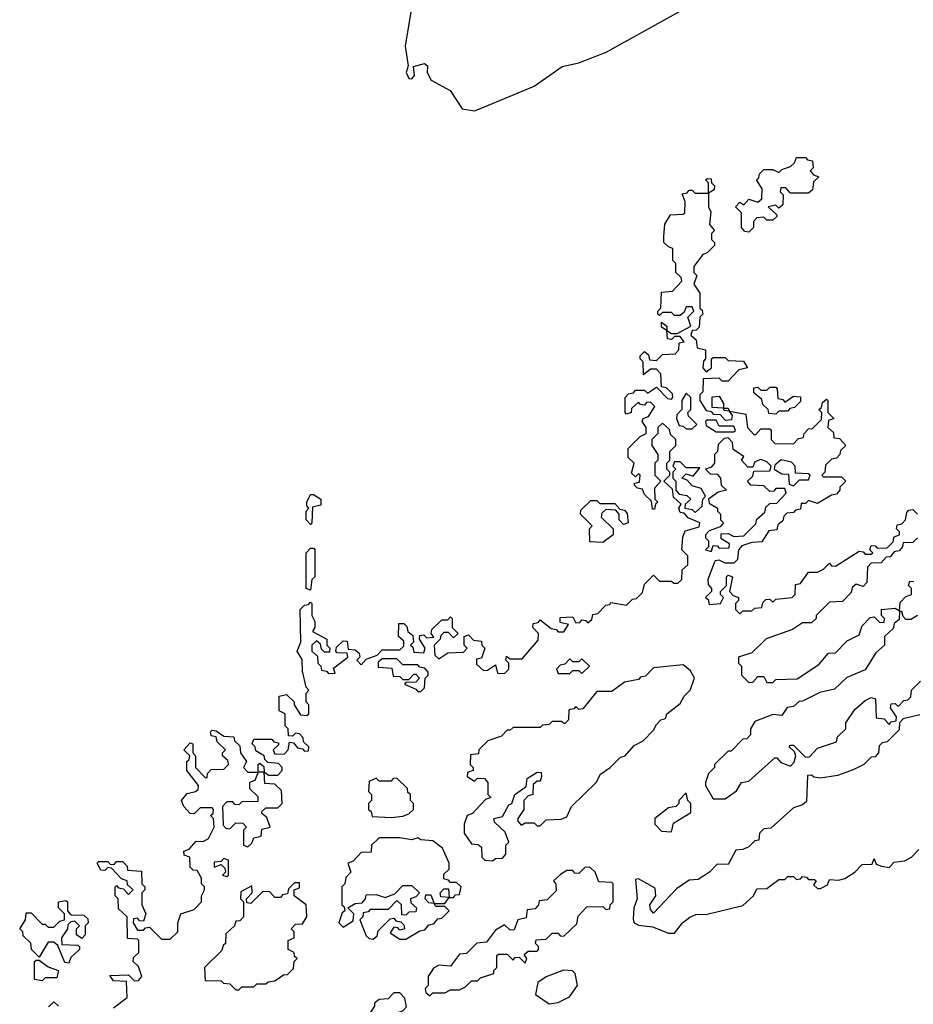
# Model space of a CAD drawing. Extents: x 1861455 to 2058065, y 200073 to 437907.
# Tile 65 of 256: x 1980480 to 1983476, y 221002 to 224302. Entities that reach past the tile are written whole.
import ezdxf

# ---------------------------------------------------------------- set-up
doc = ezdxf.new("R2010")
doc.units = 0

msp = doc.modelspace()

# ---------------------------------------------------------------- linework, layer by layer
at = {"layer": '0CON05XD'}
for points in [[(1981792.2, 224335), (1981772.6, 224212.6), (1981782.5, 224147.5), (1981776.2, 224125), (1981784.5, 224104.5), (1981795, 224103.8), (1981803.3, 224115), (1981800, 224145), (1981837.5, 224155), (1981847.3, 224147.3), (1981846, 224125), (1981859.7, 224099.7), (1981923.3, 224065), (1981963.3, 224003.3), (1982005, 223996.2)], [(1982005, 223996.2), (1982025, 224004.2), (1982205, 224079.2), (1982299.2, 224145), (1982355, 224157.3), (1982446.6, 224193.5), (1982701.9, 224335)], [(1982925, 223590), (1982911.7, 223591.7), (1982900, 223605), (1982900, 223655), (1982880, 223675), (1982895, 223690), (1982908.3, 223681.7), (1982925, 223700), (1982955, 223690), (1982968.3, 223701.7), (1982970, 223735), (1982950, 223765), (1982958.3, 223771.7), (1982960, 223785), (1982975, 223800), (1983005, 223800), (1983025, 223790), (1983035, 223800), (1983065, 223810), (1983078.3, 223821.7), (1983085, 223840), (1983115, 223840), (1983121.7, 223831.7), (1983138.3, 223828.3), (1983140, 223805), (1983130, 223795), (1983141.7, 223781.7), (1983160, 223775), (1983141.7, 223758.3), (1983138.3, 223731.7), (1983125, 223720), (1983065, 223720), (1983048.3, 223738.3), (1983031.7, 223738.3), (1983030, 223725), (1983040, 223715), (1983038.3, 223681.7), (1983025, 223670), (1983015, 223680), (1982990, 223675), (1983018.3, 223648.3), (1983018.3, 223641.7), (1983005, 223630), (1982985, 223630), (1982975, 223640), (1982951.7, 223638.3), (1982940, 223625), (1982940, 223605), (1982925, 223590)], [(1981798.3, 222238.3), (1981800, 222215), (1981790, 222205), (1981798.3, 222198.3), (1981801.7, 222181.7), (1981835, 222180), (1981840, 222195), (1981820, 222225), (1981821.7, 222238.3), (1981835, 222240), (1981845, 222230), (1981868.3, 222231.7), (1981860, 222245), (1981861.7, 222258.3), (1981895, 222290), (1981915, 222290), (1981925, 222300), (1981930, 222295), (1981930, 222265), (1981950, 222245), (1981935, 222230), (1981918.3, 222248.3), (1981901.7, 222248.3), (1981891.7, 222238.3), (1981890, 222225), (1981870, 222205), (1981871.7, 222171.7), (1981885, 222160), (1981915, 222180), (1981968.3, 222181.7), (1981980, 222195), (1981970, 222205), (1981970, 222235), (1981985, 222240), (1982001.7, 222221.7), (1982028.3, 222218.3), (1982030, 222205), (1982040, 222195), (1982028.3, 222161.7), (1982011.7, 222158.3), (1982011.7, 222141.7), (1982035, 222120), (1982048.3, 222121.7), (1982075, 222140), (1982081.7, 222111.7), (1982105, 222110), (1982120, 222125), (1982120, 222145), (1982110, 222155), (1982111.7, 222168.3), (1982125, 222160), (1982165, 222160), (1982218.3, 222221.7), (1982220, 222245), (1982200, 222265), (1982201.7, 222278.3), (1982218.3, 222281.7), (1982225, 222290), (1982261.7, 222261.7), (1982278.3, 222258.3), (1982285, 222250), (1982305, 222250), (1982320, 222275), (1982291.7, 222281.7), (1982291.7, 222298.3), (1982335, 222300), (1982345, 222280), (1982358.3, 222281.7), (1982365, 222290), (1982378.3, 222288.3), (1982385, 222280), (1982398.3, 222291.7), (1982401.7, 222308.3), (1982418.3, 222311.7), (1982445, 222340), (1982458.3, 222341.7), (1982461.7, 222348.3), (1982515, 222340), (1982535, 222360), (1982548.3, 222361.7), (1982568.3, 222381.7), (1982575, 222410), (1982605, 222440), (1982625, 222420), (1982665, 222420), (1982673, 222413), (1982687, 222413), (1982700, 222425), (1982701.7, 222458.3), (1982720, 222475), (1982720, 222505), (1982700, 222525), (1982703, 222567), (1982711.7, 222588.3), (1982758.3, 222601.7), (1982760, 222615), (1982721.7, 222631.7), (1982708.3, 222648.3), (1982695, 222650), (1982690, 222665), (1982698.3, 222678.3), (1982671.7, 222701.7), (1982668.3, 222728.3), (1982640, 222755), (1982660, 222775), (1982660, 222785), (1982650, 222795), (1982650, 222815), (1982660, 222825), (1982660, 222855), (1982680, 222875), (1982680, 222895), (1982661.7, 222911.7), (1982658.3, 222928.3), (1982635, 222950), (1982620, 222935), (1982620, 222915), (1982600, 222895), (1982600, 222875), (1982620, 222845), (1982620, 222825), (1982610, 222815), (1982610, 222775), (1982630, 222755), (1982608.3, 222731.7), (1982610, 222695), (1982620, 222685), (1982611.7, 222678.3), (1982608.3, 222661.7), (1982601.7, 222661.7), (1982598.3, 222688.3), (1982575, 222710), (1982568.3, 222728.3), (1982551.7, 222731.7), (1982541.7, 222741.7), (1982541.7, 222748.3), (1982558.3, 222751.7), (1982560, 222775), (1982555, 222780), (1982545, 222770), (1982531.7, 222781.7), (1982540, 222815), (1982520, 222835), (1982520, 222865), (1982560, 222905), (1982580, 222915), (1982580, 222935), (1982567.5, 222955), (1982570, 222965), (1982588.3, 222971.7), (1982610, 223005), (1982595, 223020), (1982581.7, 223018.3), (1982575, 223010), (1982561.7, 223011.7), (1982555, 223020), (1982531.7, 222998.3), (1982530, 222985), (1982515, 222980), (1982510, 222985), (1982510, 223035), (1982521.7, 223048.3), (1982538.3, 223051.7), (1982545, 223060), (1982575, 223060), (1982585, 223050), (1982615, 223070), (1982651.7, 223031.7), (1982665, 223030), (1982670, 223035), (1982668.3, 223048.3), (1982648.3, 223068.3), (1982631.7, 223071.7), (1982630, 223115), (1982615, 223130), (1982595, 223130), (1982571.7, 223111.7), (1982570, 223155), (1982560, 223165), (1982560, 223175), (1982575, 223190), (1982588.3, 223178.3), (1982591.7, 223161.7), (1982615, 223160), (1982635, 223180), (1982678.3, 223181.7), (1982690, 223195), (1982691.7, 223218.3), (1982708.3, 223221.7), (1982695, 223240), (1982675, 223240), (1982665, 223230), (1982651.7, 223231.7), (1982650, 223260), (1982631.7, 223271.7), (1982631.7, 223288.3), (1982650, 223275), (1982650, 223260), (1982665, 223250), (1982685, 223250), (1982730, 223275), (1982720, 223305), (1982740, 223325), (1982735, 223340), (1982715, 223340), (1982708.3, 223321.7), (1982695, 223310), (1982675, 223310), (1982665, 223320), (1982635, 223320), (1982625, 223310), (1982620, 223315), (1982620, 223325), (1982630, 223335), (1982631.7, 223388.3), (1982668.3, 223391.7), (1982700, 223425), (1982698.3, 223438.3), (1982680, 223455), (1982680, 223485), (1982670, 223495), (1982670, 223535), (1982655, 223540), (1982640, 223555), (1982640, 223575), (1982643, 223617), (1982661.7, 223648.3), (1982705, 223650), (1982710, 223655), (1982711.7, 223691.7), (1982701.7, 223718.3), (1982718.3, 223721.7), (1982725, 223730), (1982735, 223730), (1982745, 223720), (1982790, 223720), (1982790, 223755), (1982780, 223765), (1982785, 223770), (1982798.3, 223768.3), (1982800, 223755), (1982810, 223745), (1982808.3, 223731.7), (1982790, 223720), (1982790, 223675), (1982797.5, 223657.5), (1982792.5, 223615), (1982810, 223595), (1982800, 223585), (1982800, 223565), (1982810, 223555), (1982810, 223545), (1982785, 223520), (1982770, 223515), (1982740, 223475), (1982740, 223455), (1982750, 223445), (1982740, 223415), (1982760, 223385), (1982760, 223335), (1982768.3, 223328.3), (1982770, 223315), (1982760, 223305), (1982758.3, 223271.7), (1982748.3, 223261.7), (1982735, 223260), (1982730, 223245), (1982748.3, 223228.3), (1982751.7, 223201.7), (1982780, 223195), (1982780, 223165), (1982773, 223157), (1982770, 223135), (1982781.7, 223121.7), (1982800, 223135), (1982800, 223165), (1982805, 223170), (1982845, 223170), (1982855, 223160), (1982907, 223157), (1982920, 223135), (1982891.7, 223128.3), (1982855, 223090), (1982835, 223090), (1982825, 223100), (1982771.7, 223098.3), (1982770, 223055), (1982760, 223045), (1982760, 223025), (1982781.7, 222991.7), (1982798.3, 222988.3), (1982805, 222980), (1982828.3, 222978.3), (1982845, 222960), (1982868.3, 222961.7), (1982870, 222975), (1982860, 222990), (1982841.7, 222991.7), (1982840, 223000), (1982801.7, 223001.7), (1982801.7, 223038.3), (1982825, 223040), (1982840, 223015), (1982840, 223000), (1982855, 223000), (1982860, 222990), (1982915, 222980), (1982920, 222935), (1982941.7, 222911.7), (1982948.3, 222911.7), (1982965, 222930), (1982995, 222930), (1983000, 222925), (1983000, 222895), (1983011.7, 222881.7), (1983075, 222880), (1983091.7, 222898.3), (1983108.3, 222901.7), (1983110, 222915), (1983125, 222930), (1983138.3, 222931.7), (1983168.3, 222961.7), (1983170, 222985), (1983160, 222995), (1983168.3, 223001.7), (1983171.7, 223018.3), (1983185, 223030), (1983190, 223025), (1983190, 222985), (1983210, 222965), (1983191.7, 222958.3), (1983190, 222935), (1983208.3, 222918.3), (1983210, 222900), (1983228.3, 222898.3), (1983250, 222875), (1983231.7, 222858.3), (1983230, 222845), (1983218.3, 222831.7), (1983201.7, 222828.3), (1983181.7, 222808.3), (1983180, 222785), (1983170, 222775), (1983175, 222770), (1983235, 222770), (1983250, 222755), (1983230, 222735), (1983230, 222725), (1983218.3, 222711.7), (1983201.7, 222708.3), (1983155, 222680), (1983125, 222690), (1983115, 222680), (1983100, 222680), (1983098.3, 222661.7), (1983081.7, 222658.3), (1983075, 222650), (1983051.7, 222648.3), (1983041.7, 222638.3), (1983038.3, 222621.7), (1983021.7, 222608.3), (1983018.3, 222591.7), (1982991.7, 222588.3), (1982968.3, 222551.7), (1982935, 222550), (1982901.7, 222538.3), (1982890, 222525), (1982887, 222493), (1982875, 222480), (1982845, 222480), (1982825, 222490), (1982811.7, 222488.3), (1982808.3, 222481.7), (1982787.5, 222425), (1982788.3, 222408.3), (1982800, 222395), (1982800, 222385), (1982780, 222365), (1982788.3, 222358.3), (1982791.7, 222341.7), (1982830, 222345), (1982840, 222365), (1982830, 222375), (1982830, 222385), (1982850, 222405), (1982850, 222435), (1982855, 222440), (1982870, 222435), (1982860, 222385), (1982871.7, 222371.7), (1982890, 222365), (1982890, 222355), (1982880, 222345), (1982880, 222325), (1982895, 222310), (1982905, 222320), (1982935, 222320), (1982945, 222330), (1982968.3, 222331.7), (1982971.7, 222348.3), (1982981.7, 222358.3), (1982995, 222360)], [(1983015, 222980), (1982991.7, 222981.7), (1982990, 222995), (1982971.7, 223011.7), (1982968.3, 223028.3), (1982941.7, 223051.7), (1982941.7, 223068.3), (1982955, 223070), (1982965, 223060), (1982985, 223060), (1982995, 223070), (1983015, 223070), (1983020, 223065), (1983021.7, 223031.7), (1983038.3, 223028.3), (1983045, 223020), (1983075, 223040), (1983098.3, 223038.3), (1983098.3, 223021.7), (1983078.3, 223001.7), (1983061.7, 222998.3), (1983055, 222990), (1983025, 222990), (1983015, 222980)], [(1982735, 222930), (1982750, 222945), (1982723, 222973), (1982720, 222985), (1982730, 222995), (1982730, 223035), (1982715, 223050), (1982700, 223025), (1982700, 222995), (1982683, 222977), (1982682.5, 222965), (1982691.7, 222941.7), (1982705, 222940), (1982715, 222930), (1982735, 222930)], [(1982875, 222920), (1982880, 222925), (1982875, 222940), (1982825, 222940), (1982815, 222960), (1982785, 222960), (1982780, 222955), (1982781.7, 222941.7), (1982815, 222920), (1982875, 222920)], [(1982800, 222520), (1982805, 222540), (1982818.3, 222538.3), (1982825, 222530), (1982858.3, 222531.7), (1982860, 222545), (1982831.7, 222561.7), (1982831.7, 222578.3), (1982855, 222580), (1982875, 222570), (1982908.3, 222571.7), (1982948.3, 222611.7), (1982951.7, 222628.3), (1982978.3, 222651.7), (1982981.7, 222668.3), (1982995, 222680), (1983018.3, 222681.7), (1983050, 222715), (1983045, 222730), (1983015, 222730), (1983008.3, 222721.7), (1982995, 222720), (1982975, 222740), (1982931.7, 222741.7), (1982920, 222755), (1982938.3, 222771.7), (1982941.7, 222788.3), (1982995, 222790), (1983000, 222805), (1982985, 222820), (1982965, 222827.5), (1982945, 222820), (1982938.3, 222801.7), (1982921.7, 222801.7), (1982900, 222825), (1982908.3, 222838.3), (1982871.7, 222861.7), (1982870, 222885), (1982855, 222900), (1982841.7, 222898.3), (1982821.7, 222878.3), (1982820, 222855), (1982810, 222845), (1982810, 222815), (1982798.3, 222801.7), (1982780, 222795), (1982795, 222780), (1982818.3, 222778.3), (1982830, 222765), (1982831.7, 222741.7), (1982850, 222725), (1982821.7, 222718.3), (1982790, 222695), (1982791.7, 222681.7), (1982820, 222665), (1982820, 222655), (1982830, 222645), (1982830, 222625), (1982840, 222615), (1982828.3, 222601.7), (1982791.7, 222588.3), (1982780, 222575), (1982780, 222565), (1982790, 222555), (1982790, 222535), (1982780, 222525), (1982795, 222520), (1982800, 222520)], [(1982745, 222650), (1982768.3, 222671.7), (1982770, 222695), (1982780, 222705), (1982765, 222730), (1982735, 222740), (1982718.3, 222758.3), (1982700, 222765), (1982715, 222780), (1982738.3, 222771.7), (1982760, 222800), (1982715, 222800), (1982695, 222820), (1982675, 222820), (1982670, 222805), (1982680, 222795), (1982670, 222785), (1982670, 222765), (1982680, 222755), (1982680, 222725), (1982691.7, 222711.7), (1982717, 222707), (1982730, 222695), (1982711.7, 222678.3), (1982710, 222665), (1982735, 222660), (1982745, 222650)], [(1983075, 222740), (1983095, 222760), (1983125, 222760), (1983130, 222775), (1983125, 222780), (1983081.7, 222781.7), (1983080, 222805), (1983068.3, 222818.3), (1983033, 222827), (1983011.7, 222808.3), (1983010, 222795), (1983035, 222780), (1983058.3, 222778.3), (1983060, 222745), (1983075, 222740)], [(1981455, 222610), (1981440, 222625), (1981440, 222655), (1981450, 222665), (1981442.5, 222672.5), (1981442.5, 222685), (1981455, 222710), (1981465, 222710), (1981490, 222695), (1981490, 222675), (1981461.7, 222668.3), (1981460, 222615), (1981455, 222610)], [(1982435, 222550), (1982391.7, 222551.7), (1982390, 222595), (1982400, 222605), (1982360, 222645), (1982361.7, 222658.3), (1982395, 222690), (1982415, 222690), (1982425, 222680), (1982475, 222680), (1982491.7, 222661.7), (1982508.3, 222658.3), (1982517, 222647), (1982520, 222615), (1982505, 222610), (1982490, 222625), (1982490, 222645), (1982478.3, 222658.3), (1982445, 222660), (1982431.7, 222648.3), (1982430, 222635), (1982470, 222595), (1982470, 222575), (1982435, 222550)], [(1982995, 222360), (1983005, 222350), (1983015, 222360), (1983070, 222365), (1983080, 222375), (1983081.7, 222408.3), (1983098.3, 222411.7), (1983125, 222450), (1983155, 222450), (1983175, 222460), (1983195, 222480), (1983201.7, 222471.7), (1983215, 222470), (1983295, 222520), (1983308.3, 222518.3), (1983315, 222510), (1983335, 222510), (1983340, 222515), (1983330, 222525), (1983335, 222540), (1983348.3, 222538.3), (1983355, 222530), (1983388.3, 222531.7), (1983408.3, 222551.7), (1983411.7, 222568.3), (1983430, 222575), (1983430, 222585), (1983420, 222595), (1983421.7, 222608.3), (1983438.3, 222611.7), (1983450, 222625), (1983455, 222650), (1983461.7, 222658.3), (1983475, 222660), (1983490, 222645)], [(1983490, 222565), (1983475, 222550), (1983441.7, 222548.3), (1983440, 222535), (1983428.3, 222521.7), (1983411.7, 222518.3), (1983398.3, 222501.7), (1983385, 222500), (1983368.3, 222481.7), (1983335, 222480), (1983323, 222467), (1983320, 222415), (1983308.3, 222401.7), (1983285, 222410), (1983271.7, 222398.3), (1983268.3, 222381.7), (1983238.3, 222351.7), (1983195, 222350), (1983150, 222305), (1983150, 222295), (1983135, 222280), (1983105, 222280), (1983071.7, 222258.3), (1982983, 222227), (1982935, 222180), (1982890, 222165), (1982890, 222145), (1982900, 222135), (1982900, 222105), (1982925, 222080), (1982938.3, 222081.7), (1982955, 222100), (1982975, 222100), (1982985, 222080), (1983005, 222080), (1983015, 222090), (1983087, 222093), (1983159.3, 222140.7), (1983191.7, 222178.3), (1983215, 222180), (1983255, 222220), (1983295, 222240), (1983305, 222270), (1983331.7, 222298.3), (1983345, 222300), (1983363, 222283), (1983378.3, 222281.7), (1983380, 222295), (1983370, 222305), (1983370, 222325), (1983415, 222330), (1983430, 222320), (1983431.7, 222348.3), (1983451.7, 222368.3), (1983470, 222375), (1983470, 222395), (1983460, 222405), (1983465, 222420), (1983478.3, 222418.3)], [(1981455, 222390), (1981440, 222395), (1981440, 222515), (1981455, 222530), (1981465, 222530), (1981470, 222525), (1981470, 222435), (1981460, 222425), (1981455, 222390)], [(1980795, 220990), (1980840, 221025), (1980838.3, 221078.3), (1980795, 221080), (1980781.7, 221098.3), (1980845, 221100), (1980865, 221080), (1980878.3, 221081.7), (1980890, 221095), (1980878.3, 221128.3), (1980860, 221145), (1980861.7, 221158.3), (1980880, 221175), (1980880, 221215), (1980875, 221220), (1980841.7, 221221.7), (1980840, 221295), (1980811.7, 221321.7), (1980810, 221355), (1980800, 221365), (1980800, 221395), (1980805, 221400), (1980811.7, 221391.7), (1980828.3, 221388.3), (1980845, 221370), (1980860, 221385), (1980841.7, 221401.7), (1980840, 221415), (1980821.7, 221421.7), (1980788.3, 221458.3), (1980775, 221460), (1980765, 221450), (1980751.7, 221451.7), (1980740, 221475), (1980745, 221480), (1980775, 221480), (1980785, 221470), (1980798.3, 221471.7), (1980805, 221480), (1980825, 221480), (1980840, 221465), (1980841.7, 221451.7), (1980888.3, 221448.3), (1980890, 221405), (1980900, 221395), (1980900, 221385), (1980890, 221375), (1980890, 221335), (1980902.5, 221305), (1980895, 221280), (1980881.7, 221281.7), (1980875, 221290), (1980861.7, 221288.3), (1980860, 221275), (1980875, 221250), (1980895, 221250), (1980901.7, 221258.3), (1980915, 221260), (1980955, 221220), (1980985, 221220), (1981010, 221245), (1981010, 221275), (1981020, 221305), (1981065, 221320), (1981090, 221345), (1981090, 221365), (1981100, 221385), (1981100, 221395), (1981090, 221405), (1981090, 221425), (1981075, 221450), (1981061.7, 221451.7), (1981051.7, 221461.7), (1981050, 221495), (1981031.7, 221501.7), (1981030, 221515), (1981048.3, 221521.7), (1981071.7, 221548.3), (1981095, 221547.5), (1981113, 221557), (1981132.5, 221595), (1981130, 221625), (1981120, 221635), (1981128.3, 221641.7), (1981130, 221655), (1981125, 221660), (1981085, 221660), (1981065, 221640), (1981051.7, 221641.7), (1981030, 221665), (1981022.5, 221685), (1981041.7, 221708.3), (1981070, 221715), (1981078.3, 221721.7), (1981080, 221735), (1981040, 221785), (1981040, 221815), (1981048.3, 221821.7), (1981050, 221835), (1981030, 221855), (1981051.7, 221878.3), (1981060, 221875), (1981060, 221845), (1981070, 221835), (1981070, 221795), (1981101.7, 221761.7), (1981108.3, 221761.7), (1981110, 221775), (1981121.7, 221788.3), (1981165, 221790), (1981180, 221805), (1981178.3, 221818.3), (1981160, 221835), (1981160, 221845), (1981170, 221855), (1981141.7, 221881.7), (1981138.3, 221898.3), (1981121.7, 221901.7), (1981120, 221915), (1981125, 221920), (1981138.3, 221918.3), (1981165, 221900), (1981198.3, 221898.3), (1981200, 221885), (1981218.3, 221868.3), (1981220, 221845), (1981240, 221815), (1981230, 221795), (1981245, 221780), (1981280, 221780), (1981280, 221805), (1981285, 221810), (1981298.3, 221798.3), (1981300, 221780), (1981315, 221770), (1981345, 221770), (1981360, 221785), (1981360, 221795), (1981348.3, 221808.3), (1981311.7, 221811.7), (1981301.7, 221821.7), (1981300, 221835), (1981271.7, 221851.7), (1981270, 221865), (1981260, 221875), (1981265, 221890), (1981325, 221890), (1981331.7, 221881.7), (1981348.3, 221878.3), (1981348.3, 221871.7), (1981330, 221855), (1981335, 221840), (1981368.3, 221841.7), (1981380, 221855), (1981385, 221880), (1981398.3, 221878.3), (1981411.7, 221861.7), (1981428.3, 221858.3), (1981435, 221850), (1981448.3, 221851.7), (1981450, 221865), (1981431.7, 221881.7), (1981430, 221895), (1981418.3, 221908.3), (1981405, 221910), (1981395, 221900), (1981381.7, 221901.7), (1981380, 221925), (1981370, 221935), (1981370, 221975), (1981350, 221985), (1981350, 222035), (1981375, 222040), (1981400, 222015), (1981400, 222005), (1981421.7, 221971.7), (1981445, 221970), (1981450, 221975), (1981450, 222005), (1981440, 222015), (1981440, 222045), (1981450, 222055), (1981440, 222065), (1981428.3, 222118.3), (1981427, 222157), (1981410, 222185), (1981422.5, 222215), (1981420, 222325), (1981435, 222340), (1981448.3, 222341.7), (1981455, 222350), (1981460, 222345), (1981460, 222305), (1981470, 222285), (1981470, 222265), (1981461.7, 222251.7), (1981510, 222225), (1981510, 222205), (1981520, 222195), (1981518.3, 222181.7), (1981501.7, 222181.7), (1981491.7, 222191.7), (1981488.3, 222208.3), (1981475, 222220), (1981460, 222205), (1981460, 222185), (1981478.3, 222168.3), (1981480, 222145), (1981490, 222135), (1981491.7, 222121.7), (1981508.3, 222118.3), (1981515, 222110), (1981538.3, 222111.7), (1981531.7, 222128.3), (1981580, 222165), (1981578.3, 222178.3), (1981545, 222180), (1981540, 222185), (1981541.7, 222198.3), (1981565, 222220), (1981578.3, 222218.3), (1981581.7, 222191.7), (1981605, 222190), (1981618.3, 222178.3), (1981620, 222165), (1981610, 222155), (1981625, 222140), (1981641.7, 222158.3), (1981678.3, 222171.7), (1981695, 222190), (1981755, 222190), (1981768.3, 222201.7), (1981768.3, 222218.3), (1981750, 222235), (1981751.7, 222278.3), (1981768.3, 222278.3), (1981778.3, 222268.3), (1981781.7, 222251.7), (1981798.3, 222238.3)], [(1983490, 222305), (1983468.3, 222291.7), (1983451.7, 222291.7), (1983441.7, 222301.7), (1983438.3, 222318.3), (1983430, 222320), (1983428.3, 222291.7), (1983411.7, 222278.3), (1983408.3, 222261.7), (1983380, 222235), (1983380, 222205), (1983350.7, 222179.3), (1983315, 222122.5), (1983253, 222097), (1983211.7, 222058.3), (1983163, 222047), (1983105, 222017.5), (1983093, 222017), (1983075, 222000), (1983053, 221997), (1983035, 221970), (1983005, 221972.5), (1982945, 221950), (1982930, 221925), (1982930, 221905), (1982918.3, 221891.7), (1982905, 221890), (1982865, 221850), (1982855, 221850), (1982810, 221805), (1982810, 221795), (1982790, 221775), (1982780, 221745), (1982780, 221735), (1982805, 221690), (1982845, 221690), (1982883, 221717), (1982900, 221745), (1982925, 221750), (1983011.7, 221828.3), (1983018.3, 221828.3), (1983031.7, 221811.7), (1983065, 221800), (1983077, 221813), (1983082.5, 221835), (1983078.3, 221848.3), (1983060, 221865), (1983065, 221870), (1983075, 221870), (1983115, 221830), (1983128.3, 221831.7), (1983155, 221860), (1983218.3, 221881.7), (1983221.7, 221898.3), (1983250, 221925), (1983250, 221945), (1983280.7, 221989.3), (1983315, 222020), (1983335, 222030), (1983350, 222025), (1983351.7, 221961.7), (1983378.3, 221958.3), (1983395, 221940), (1983401.7, 221948.3), (1983418.3, 221951.7), (1983420, 221965), (1983400, 221995), (1983401.7, 222008.3), (1983415, 222010), (1983425, 222000), (1983445, 222020), (1983458.3, 222021.7), (1983468.3, 222031.7), (1983470, 222055), (1983500, 222085)], [(1981825, 222050), (1981837.5, 222062.5), (1981840, 222095), (1981850, 222105), (1981850, 222115), (1981838.3, 222128.3), (1981821.7, 222131.7), (1981815, 222140), (1981765, 222140), (1981745, 222160), (1981695, 222160), (1981681.7, 222148.3), (1981681.7, 222131.7), (1981728.3, 222128.3), (1981731.7, 222101.7), (1981755, 222100), (1981765, 222090), (1981785, 222090), (1981801.7, 222108.3), (1981808.3, 222108.3), (1981820, 222095), (1981808.3, 222081.7), (1981775, 222080), (1981770, 222075), (1981808.3, 222058.3), (1981815, 222050), (1981825, 222050)], [(1982065, 221482.5), (1982075, 221490), (1982098.3, 221491.7), (1982110, 221505), (1982110, 221535), (1982120, 221545), (1982108.3, 221578.3), (1982071.7, 221611.7), (1982070, 221625), (1982098.3, 221631.7), (1982120, 221670), (1982130, 221675), (1982140, 221705), (1982178.3, 221731.7), (1982181.7, 221758.3), (1982215, 221780), (1982228.3, 221778.3), (1982230, 221765), (1982225, 221750), (1982215, 221750), (1982201.7, 221738.3), (1982200, 221705), (1982185, 221700), (1982170, 221685), (1982170, 221655), (1982150, 221625), (1982150, 221615), (1982161.7, 221601.7), (1982175, 221610), (1982205, 221610), (1982215, 221600), (1982225, 221600), (1982245, 221620), (1982295, 221622.5), (1982315, 221630), (1982330, 221665), (1982412.5, 221745), (1982427, 221773), (1982460, 221795), (1982495, 221830), (1982510, 221835), (1982540.7, 221869.3), (1982570, 221885), (1982605, 221920), (1982615, 221940), (1982630, 221955), (1982645, 221960), (1982650, 221975), (1982695, 222010), (1982707.5, 222035), (1982727.5, 222055), (1982742.5, 222095), (1982729.3, 222119.3), (1982705, 222140), (1982605, 222130), (1982578.3, 222101.7), (1982561.7, 222098.3), (1982555, 222090), (1982508.3, 222081.7), (1982465, 222050), (1982415, 222050), (1982368.3, 221991.7), (1982355, 221990), (1982345, 222000), (1982338.3, 221991.7), (1982321.7, 221988.3), (1982320, 221955), (1982308.3, 221941.7), (1982295, 221950), (1982265, 221950), (1982255, 221940), (1982233, 221937), (1982225, 221930), (1982135, 221930), (1982125, 221920), (1982115, 221920), (1982095, 221900), (1982050, 221885), (1982020, 221855), (1982018.3, 221841.7), (1981991.7, 221838.3), (1981990, 221805), (1982000, 221795), (1982000, 221785), (1981981.7, 221778.3), (1981980, 221765), (1982005, 221750), (1982015, 221760), (1982038.3, 221758.3), (1982050, 221745), (1982050, 221705), (1982060, 221695), (1982041.7, 221688.3), (1981998.3, 221641.7), (1981980, 221635), (1981970, 221605), (1981970, 221575), (1981995, 221540), (1982017, 221537), (1982028.3, 221528.3), (1982030, 221495), (1982040, 221485), (1982065, 221482.5)], [(1982365, 222110), (1982390, 222135), (1982365, 222160), (1982355, 222150), (1982335, 222150), (1982325, 222160), (1982308.3, 222141.7), (1982291.7, 222138.3), (1982280, 222125), (1982285, 222110), (1982325, 222110), (1982335, 222120), (1982355, 222120), (1982365, 222110)], [(1983498.3, 221971.7), (1983441.7, 221958.3), (1983430, 221945), (1983428.3, 221921.7), (1983388.3, 221881.7), (1983371.7, 221878.3), (1983361.7, 221868.3), (1983360, 221845), (1983348.3, 221831.7), (1983335, 221830), (1983310, 221805), (1983275, 221787.5), (1983221.7, 221768.3), (1983165, 221760), (1983143, 221763), (1983135, 221770), (1983121.7, 221768.3), (1983118.3, 221681.7), (1983105, 221670), (1983075, 221660), (1982998.3, 221591.7), (1982975, 221590), (1982960, 221575), (1982958.3, 221551.7), (1982945, 221550), (1982925, 221530), (1982905, 221520), (1982881.7, 221518.3), (1982855, 221470), (1982818.3, 221471.7), (1982792.5, 221445), (1982755, 221420), (1982725, 221417.5), (1982681.7, 221388.3), (1982605, 221307.5), (1982595, 221320), (1982593.3, 221335), (1982613.3, 221365), (1982610.7, 221390.7), (1982555, 221422.5), (1982545, 221420), (1982550, 221355), (1982538.8, 221325), (1982537.5, 221287.5), (1982540, 221275), (1982555, 221266.7), (1982601.7, 221261.7), (1982655, 221240), (1982675, 221240), (1982702.5, 221275), (1982726.4, 221293.6), (1982747, 221303), (1982785, 221303.8), (1982905, 221333.3), (1982940, 221365), (1982951.7, 221388.3), (1982985, 221390), (1983025, 221420), (1983045, 221420), (1983055, 221430), (1983075, 221430), (1983085, 221420), (1983098.3, 221421.7), (1983105, 221430), (1983118.3, 221428.3), (1983125, 221420), (1983145, 221420), (1983150, 221415), (1983141.7, 221401.7), (1983155, 221390), (1983165, 221390), (1983188.3, 221401.7), (1983195, 221420), (1983225, 221417.5), (1983246.4, 221423.6), (1983280, 221445), (1983305, 221470), (1983338.3, 221471.7), (1983345, 221490), (1983351.7, 221471.7), (1983370, 221465), (1983395, 221460), (1983411.7, 221478.3), (1983447, 221483), (1983470, 221495), (1983495, 221520)], [(1981245, 221530), (1981258.3, 221541.7), (1981265, 221560), (1981290, 221565), (1981291.7, 221588.3), (1981320, 221595), (1981308.3, 221628.3), (1981291.7, 221641.7), (1981291.7, 221648.3), (1981305, 221660), (1981345, 221660), (1981360, 221675), (1981358.3, 221718.3), (1981335, 221740), (1981301.7, 221741.7), (1981300, 221780), (1981280, 221780), (1981268.3, 221751.7), (1981250, 221745), (1981250, 221725), (1981278.3, 221698.3), (1981278.3, 221681.7), (1981225, 221680), (1981215, 221670), (1981201.7, 221671.7), (1981195, 221680), (1981175, 221680), (1981160, 221665), (1981161.7, 221601.7), (1981171.7, 221591.7), (1981185, 221590), (1981205, 221610), (1981228.3, 221608.3), (1981240, 221595), (1981230, 221585), (1981230, 221535), (1981245, 221530)], [(1981725, 221627.5), (1981765, 221632.5), (1981785, 221640), (1981800, 221655), (1981800, 221675), (1981790, 221685), (1981790, 221705), (1981781.7, 221711.7), (1981780, 221725), (1981745, 221760), (1981731.7, 221758.3), (1981725, 221750), (1981685, 221750), (1981675, 221760), (1981651.7, 221748.3), (1981650, 221715), (1981660, 221705), (1981660, 221685), (1981650, 221675), (1981650, 221655), (1981658.3, 221648.3), (1981661.7, 221631.7), (1981725, 221627.5)], [(1982665, 221580), (1982671.7, 221608.3), (1982730, 221645), (1982730, 221675), (1982720, 221685), (1982715, 221710), (1982690, 221685), (1982690, 221675), (1982680, 221665), (1982655, 221660), (1982610, 221625), (1982610, 221605), (1982631.7, 221581.7), (1982665, 221580)], [(1981775, 221220), (1981821.7, 221248.3), (1981838.3, 221251.7), (1981851.7, 221268.3), (1981868.3, 221271.7), (1981881.7, 221288.3), (1981895, 221290), (1981920, 221315), (1981905, 221330), (1981875, 221330), (1981870, 221340), (1981851.7, 221341.7), (1981840, 221355), (1981841.7, 221368.3), (1981858.3, 221368.3), (1981870, 221340), (1981905, 221340), (1981920, 221360), (1981891.7, 221361.7), (1981890, 221375), (1981901.7, 221388.3), (1981918.3, 221388.3), (1981920, 221360), (1981935, 221360), (1981941.7, 221368.3), (1981955, 221370), (1981960, 221395), (1981945, 221410), (1981925, 221410), (1981918.3, 221418.3), (1981901.7, 221421.7), (1981901.7, 221438.3), (1981920, 221455), (1981920, 221475), (1981897.5, 221525), (1981865, 221550), (1981825, 221552.5), (1981815, 221560), (1981795, 221552.5), (1981755, 221560), (1981685, 221560), (1981660, 221535), (1981658.3, 221511.7), (1981625, 221510), (1981598.3, 221481.7), (1981580, 221475), (1981590, 221445), (1981573, 221427), (1981570, 221405), (1981560, 221395), (1981560, 221335), (1981568.3, 221328.3), (1981570, 221315), (1981561.7, 221308.3), (1981550, 221275), (1981565, 221260), (1981598.3, 221281.7), (1981600, 221305), (1981580, 221325), (1981605, 221340), (1981628.3, 221341.7), (1981640, 221355), (1981641.7, 221368.3), (1981675, 221370), (1981705, 221360), (1981738.3, 221371.7), (1981765, 221400), (1981795, 221400), (1981820, 221375), (1981808.3, 221361.7), (1981790, 221355), (1981791.7, 221341.7), (1981810, 221325), (1981808.3, 221311.7), (1981785, 221310), (1981775, 221300), (1981761.7, 221301.7), (1981760, 221335), (1981745, 221350), (1981715, 221320), (1981655, 221320), (1981648.3, 221311.7), (1981631.7, 221308.3), (1981630, 221295), (1981620, 221285), (1981641.7, 221231.7), (1981651.7, 221221.7), (1981665, 221220), (1981678.3, 221231.7), (1981681.7, 221248.3), (1981721.7, 221288.3), (1981735, 221290), (1981741.7, 221281.7), (1981758.3, 221278.3), (1981768.3, 221268.3), (1981770, 221255), (1981755, 221250), (1981748.3, 221258.3), (1981735, 221260), (1981721.7, 221241.7), (1981755, 221220), (1981775, 221220)], [(1981175, 221430), (1981180, 221435), (1981180, 221485), (1981165, 221490), (1981155, 221480), (1981131.7, 221478.3), (1981131.7, 221461.7), (1981155, 221470), (1981168.3, 221458.3), (1981170, 221445), (1981160, 221435), (1981175, 221430)], [(1981855, 221030), (1981865, 221040), (1981905, 221040), (1981925, 221050), (1981955, 221050), (1981975, 221060), (1981995, 221080), (1982015, 221080), (1982025, 221090), (1982070, 221105), (1982070, 221115), (1982080, 221125), (1982080, 221165), (1982085, 221170), (1982115, 221170), (1982135, 221150), (1982141.7, 221158.3), (1982155, 221160), (1982175, 221140), (1982180, 221155), (1982171.7, 221168.3), (1982185, 221180), (1982215, 221180), (1982220, 221185), (1982220, 221195), (1982210, 221205), (1982211.7, 221218.3), (1982245, 221220), (1982265, 221240), (1982285, 221240), (1982291.7, 221231.7), (1982305, 221230), (1982348.3, 221271.7), (1982353, 221297), (1982381.7, 221328.3), (1982435, 221330), (1982445, 221320), (1982458.3, 221321.7), (1982460, 221335), (1982470, 221345), (1982470, 221405), (1982465, 221410), (1982421.7, 221411.7), (1982410, 221445), (1982391.7, 221461.7), (1982375, 221460), (1982355, 221440), (1982341.7, 221441.7), (1982335, 221450), (1982315, 221450), (1982293, 221437), (1982270, 221415), (1982277.5, 221405), (1982278.3, 221381.7), (1982248.3, 221351.7), (1982221.7, 221348.3), (1982220, 221335), (1982208.3, 221321.7), (1982181.7, 221318.3), (1982178.3, 221291.7), (1982150, 221285), (1982138.3, 221251.7), (1982125, 221250), (1982105, 221267.5), (1982075, 221250), (1982045, 221210), (1982013, 221207), (1981978.3, 221171.7), (1981955, 221170), (1981925, 221130), (1981885, 221132.5), (1981867, 221123), (1981850, 221095), (1981850, 221065), (1981840, 221055), (1981841.7, 221041.7), (1981855, 221030)], [(1981215, 221050), (1981225, 221060), (1981265, 221060), (1981275, 221070), (1981305, 221070), (1981313, 221077), (1981335, 221080), (1981365, 221100), (1981378.3, 221101.7), (1981398.3, 221121.7), (1981400, 221145), (1981410, 221155), (1981401.7, 221161.7), (1981400, 221175), (1981380, 221185), (1981380, 221215), (1981400, 221225), (1981400, 221245), (1981390, 221255), (1981405, 221270), (1981428.3, 221271.7), (1981442.5, 221295), (1981440, 221335), (1981400, 221365), (1981400, 221385), (1981418.3, 221391.7), (1981418.3, 221408.3), (1981401.7, 221408.3), (1981381.7, 221388.3), (1981378.3, 221371.7), (1981361.7, 221368.3), (1981355, 221360), (1981335, 221360), (1981318.3, 221378.3), (1981295, 221380), (1981255, 221340), (1981241.7, 221341.7), (1981240, 221355), (1981260, 221375), (1981258.3, 221398.3), (1981221.7, 221378.3), (1981220, 221355), (1981230, 221345), (1981230, 221295), (1981218.3, 221281.7), (1981205, 221280), (1981200, 221265), (1981171.7, 221238.3), (1981170, 221205), (1981161.7, 221198.3), (1981158.3, 221181.7), (1981100, 221125), (1981101.7, 221081.7), (1981155, 221080), (1981163, 221073), (1981185, 221070), (1981205, 221050), (1981215, 221050)], [(1980645, 221140), (1980631.7, 221141.7), (1980608.3, 221198.3), (1980595, 221210), (1980575, 221210), (1980545, 221160), (1980520, 221185), (1980517, 221207), (1980491.7, 221231.7), (1980490, 221245), (1980480, 221255), (1980500, 221285), (1980501.7, 221308.3), (1980518.3, 221308.3), (1980555, 221270), (1980565, 221270), (1980575, 221260), (1980595, 221260), (1980615, 221280), (1980630, 221285), (1980630, 221305), (1980610, 221325), (1980610, 221345), (1980635, 221350), (1980640, 221345), (1980640, 221315), (1980651.7, 221301.7), (1980695, 221300), (1980708.3, 221288.3), (1980710, 221275), (1980700, 221265), (1980700, 221235), (1980688.3, 221221.7), (1980670, 221235), (1980670, 221255), (1980680, 221265), (1980665, 221280), (1980651.7, 221278.3), (1980641.7, 221268.3), (1980640, 221255), (1980620, 221225), (1980621.7, 221201.7), (1980675, 221200), (1980680, 221195), (1980680, 221185), (1980651.7, 221158.3), (1980645, 221140)], [(1980555, 221080), (1980530, 221085), (1980530, 221145), (1980535, 221150), (1980545, 221150), (1980575, 221127.5), (1980610, 221115), (1980605, 221090), (1980565, 221090), (1980555, 221080)], [(1982255, 221003.3), (1982285, 221007.5), (1982323, 221027), (1982350, 221065), (1982342.5, 221105), (1982333.6, 221113.6), (1982303.8, 221116.2), (1982245, 221093.3), (1982217.5, 221075), (1982210, 221035), (1982255, 221003.3)], [(1981685, 220930), (1981695, 220932.5), (1981720, 220965), (1981765, 220980), (1981777, 220993), (1981771.7, 221021.7), (1981755, 221040), (1981735, 221040), (1981715, 221020), (1981685, 221017.5), (1981670, 221005), (1981670, 220995), (1981650, 220965), (1981661.7, 220951.7), (1981675, 220950), (1981685, 220930)], [(1980577, 220993), (1980595, 221010), (1980610, 220995)]]:
    msp.add_lwpolyline(points, dxfattribs=at)

doc.saveas('drawing.dxf')
